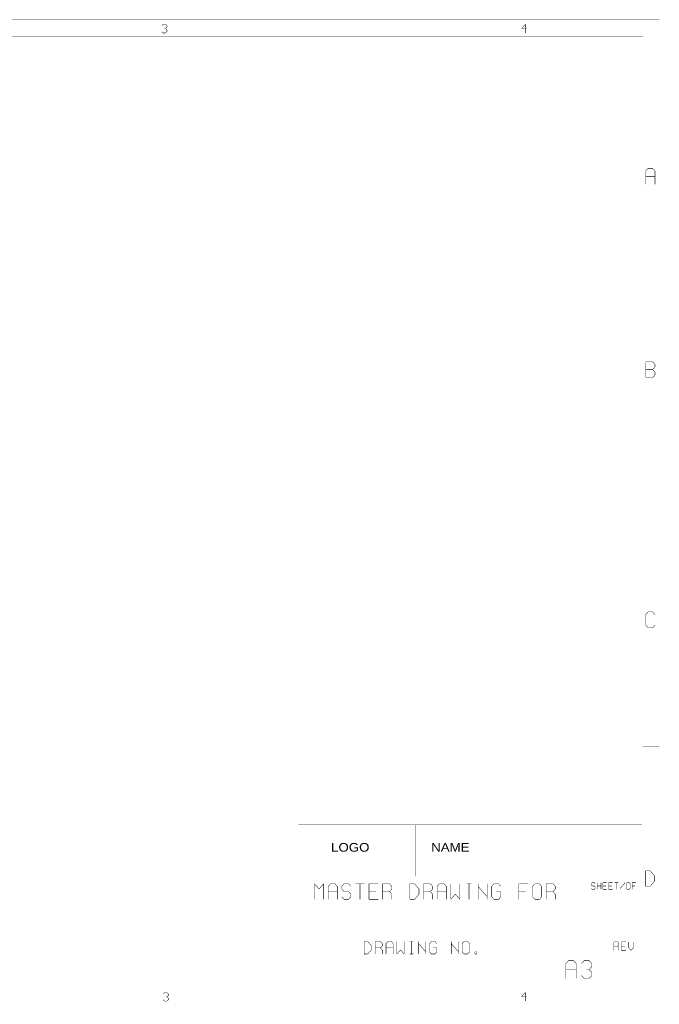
# Model space of a CAD drawing. Extents: x -104 to 533, y -93 to 357.
# Tile 7 of 7: x 241 to 533, y -93 to 357. Entities that reach past the tile are written whole.
import ezdxf

# ---------------------------------------------------------------- set-up
doc = ezdxf.new("R2010")
doc.units = 0
doc.layers.add('DRAWING_FORMAT_OUTLINE', color=7, linetype='CONTINUOUS')

msp = doc.modelspace()

# ---------------------------------------------------------------- linework, layer by layer
at = {"layer": 'DRAWING_FORMAT_OUTLINE'}
for points, const_width in [([(-103.6066, 357.0478), (533.4254, 357.0478)], 0.0508), ([(390.1694, 349.4532), (390.1694, 357.0732)], 0.0508), ([(533.4254, 357.0478), (533.4254, -92.5322)], 0.0508), ([(306.2732, 354.3554), (306.8574, 355.0158)], 0.2032), ([(306.8574, 351.028), (306.2732, 351.6884)], 0.2032), ([(306.8574, 355.0158), (308.0258, 355.0158)], 0.2032), ([(308.0258, 351.028), (306.8574, 351.028)], 0.2032), ([(308.0258, 353.0346), (307.4416, 353.0346)], 0.2032), ([(308.0258, 355.0158), (308.61, 354.3554)], 0.2032), ([(308.61, 353.695), (308.0258, 353.0346)], 0.2032), ([(308.0258, 353.0346), (308.61, 352.3488)], 0.2032), ([(308.61, 351.6884), (308.0258, 351.028)], 0.2032), ([(308.61, 354.3554), (308.61, 353.695)], 0.2032), ([(308.61, 352.3488), (308.61, 351.6884)], 0.2032), ([(470.535, 353.0346), (472.2876, 355.0158)], 0.2032), ([(472.8464, 353.0346), (470.535, 353.0346)], 0.2032), ([(472.2876, 355.0158), (472.2876, 351.028)], 0.2032), ([(525.8054, 349.4278), (-73.1266, 349.4278)], 0.0508), ([(525.8054, -84.9122), (525.8054, 349.4278)], 0.0508), ([(527.2532, 287.9852), (528.32, 289.2044)], 0.2032), ([(527.2532, 281.9654), (527.2532, 287.9852)], 0.2032), ([(528.32, 289.2044), (530.4282, 289.2044)], 0.2032), ([(530.4282, 289.2044), (531.4696, 287.9852)], 0.2032), ([(531.4696, 287.9852), (531.4696, 281.9654)], 0.2032), ([(527.2532, 285.5722), (531.4696, 285.5722)], 0.2032), ([(525.8054, 250.9774), (533.4254, 250.9774)], 0.0508), ([(527.2532, 193.675), (527.2532, 200.8886)], 0.2032), ([(527.2532, 200.8886), (530.4282, 200.8886)], 0.2032), ([(530.4282, 200.8886), (531.4696, 199.6948)], 0.2032), ([(531.4696, 198.501), (530.4282, 197.2818)], 0.2032), ([(531.4696, 199.6948), (531.4696, 198.501)], 0.2032), ([(530.4282, 197.2818), (527.2532, 197.2818)], 0.2032), ([(530.4282, 193.675), (527.2532, 193.675)], 0.2032), ([(530.4282, 197.2818), (531.4696, 196.088)], 0.2032), ([(531.4696, 194.8688), (530.4282, 193.675)], 0.2032), ([(531.4696, 196.088), (531.4696, 194.8688)], 0.2032), ([(533.4254, 132.2578), (525.8054, 132.2578)], 0.0508), ([(527.2532, 85.4202), (528.32, 86.6394)], 0.2032), ([(527.2532, 80.6196), (527.2532, 85.4202)], 0.2032), ([(528.32, 86.6394), (530.4282, 86.6394)], 0.2032), ([(530.4282, 86.6394), (531.4696, 85.4202)], 0.2032), ([(528.32, 79.4004), (527.2532, 80.6196)], 0.2032), ([(530.4282, 79.4004), (528.32, 79.4004)], 0.2032), ([(531.4696, 80.6196), (530.4282, 79.4004)], 0.2032), ([(525.8054, 25.0444), (533.4254, 25.0444)], 0.0508), ([(368.6302, -10.5918), (368.6302, -34.0868)], 0.0508), ([(525.4752, -10.5918), (368.6302, -10.5918)], 0.0508), ([(421.9702, -34.0868), (421.9702, -10.5918)], 0.0508), ([(368.6302, -92.5322), (368.6302, -34.0868)], 0.0508), ([(525.4752, -34.0868), (368.6302, -34.0868)], 0.0508), ([(501.142, -61.5188), (501.142, -34.0868)], 0.0508), ([(527.2278, -38.6334), (527.2278, -31.5976)], 0.2032), ([(527.2278, -31.5976), (529.2852, -31.5976)], 0.2032), ([(529.2852, -31.5976), (530.3266, -32.766)], 0.2032), ([(530.3266, -32.766), (531.3426, -33.9344)], 0.2032), ([(531.3426, -33.9344), (531.3426, -36.2966)], 0.2032), ([(375.9962, -44.6278), (375.9962, -37.5158)], 0.2032), ([(375.9962, -37.5158), (378.079, -39.9034)], 0.2032), ([(378.079, -39.9034), (380.1618, -37.5158)], 0.2032), ([(380.1618, -37.5158), (380.1618, -44.6278)], 0.2032), ([(382.2192, -38.7096), (383.2606, -37.5158)], 0.2032), ([(382.2192, -44.6278), (382.2192, -38.7096)], 0.2032), ([(383.2606, -37.5158), (385.3434, -37.5158)], 0.2032), ([(385.3434, -37.5158), (386.3848, -38.7096)], 0.2032), ([(386.3848, -38.7096), (386.3848, -44.6278)], 0.2032), ([(388.4422, -38.7096), (389.4836, -37.5158)], 0.2032), ([(388.4422, -39.9034), (388.4422, -38.7096)], 0.2032), ([(389.4836, -41.0718), (388.4422, -39.9034)], 0.2032), ([(389.4836, -37.5158), (391.5664, -37.5158)], 0.2032), ([(391.5664, -37.5158), (392.6078, -38.7096)], 0.2032), ([(394.6652, -37.5158), (398.8308, -37.5158)], 0.2032), ([(396.748, -44.6278), (396.748, -37.5158)], 0.2032), ([(400.8882, -44.6278), (400.8882, -37.5158)], 0.2032), ([(400.8882, -37.5158), (405.0538, -37.5158)], 0.2032), ([(407.1112, -44.6278), (407.1112, -37.5158)], 0.2032), ([(407.1112, -37.5158), (410.2354, -37.5158)], 0.2032), ([(410.2354, -37.5158), (411.2768, -38.7096)], 0.2032), ([(411.2768, -39.9034), (410.2354, -41.0718)], 0.2032), ([(411.2768, -38.7096), (411.2768, -39.9034)], 0.2032), ([(419.5572, -44.6278), (419.5572, -37.5158)], 0.2032), ([(419.5572, -37.5158), (421.64, -37.5158)], 0.2032), ([(421.64, -37.5158), (422.6814, -38.7096)], 0.2032), ([(422.6814, -38.7096), (423.7228, -39.9034)], 0.2032), ([(423.7228, -39.9034), (423.7228, -42.2656)], 0.2032), ([(425.7802, -44.6278), (425.7802, -37.5158)], 0.2032), ([(425.7802, -37.5158), (428.9044, -37.5158)], 0.2032), ([(428.9044, -37.5158), (429.9458, -38.7096)], 0.2032), ([(429.9458, -39.9034), (428.9044, -41.0718)], 0.2032), ([(429.9458, -38.7096), (429.9458, -39.9034)], 0.2032), ([(432.0032, -38.7096), (433.0446, -37.5158)], 0.2032), ([(432.0032, -44.6278), (432.0032, -38.7096)], 0.2032), ([(433.0446, -37.5158), (435.1274, -37.5158)], 0.2032), ([(435.1274, -37.5158), (436.1688, -38.7096)], 0.2032), ([(436.1688, -38.7096), (436.1688, -44.6278)], 0.2032), ([(438.2262, -37.5158), (438.2262, -44.6278)], 0.2032), ([(442.3918, -44.6278), (442.3918, -37.5158)], 0.2032), ([(445.4906, -37.5158), (447.5734, -37.5158)], 0.2032), ([(446.532, -37.5158), (446.532, -44.6278)], 0.2032), ([(450.6722, -37.5158), (450.6722, -44.6278)], 0.2032), ([(450.6722, -38.7096), (454.8378, -43.4594)], 0.2032), ([(454.8378, -37.5158), (454.8378, -44.6278)], 0.2032), ([(456.8952, -38.7096), (457.9366, -37.5158)], 0.2032), ([(456.8952, -43.4594), (456.8952, -38.7096)], 0.2032), ([(457.9366, -37.5158), (460.0194, -37.5158)], 0.2032), ([(460.0194, -37.5158), (461.0608, -38.7096)], 0.2032), ([(469.3412, -44.6278), (469.3412, -37.5158)], 0.2032), ([(469.3412, -37.5158), (473.5068, -37.5158)], 0.2032), ([(475.5642, -38.7096), (476.6056, -37.5158)], 0.2032), ([(475.5642, -43.4594), (475.5642, -38.7096)], 0.2032), ([(476.6056, -37.5158), (478.6884, -37.5158)], 0.2032), ([(478.6884, -37.5158), (479.7298, -38.7096)], 0.2032), ([(479.7298, -38.7096), (479.7298, -43.4594)], 0.2032), ([(481.7872, -44.6278), (481.7872, -37.5158)], 0.2032), ([(481.7872, -37.5158), (484.9114, -37.5158)], 0.2032), ([(484.9114, -37.5158), (485.9528, -38.7096)], 0.2032), ([(485.9528, -39.9034), (484.9114, -41.0718)], 0.2032), ([(485.9528, -38.7096), (485.9528, -39.9034)], 0.2032), ([(502.3612, -37.5158), (502.8184, -37.0078)], 0.2032), ([(502.3612, -38.0238), (502.3612, -37.5158)], 0.2032), ([(502.8184, -38.5318), (502.3612, -38.0238)], 0.2032), ([(502.3612, -39.5478), (502.8184, -40.0558)], 0.2032), ([(502.8184, -37.0078), (503.7074, -37.0078)], 0.2032), ([(503.7074, -38.5318), (502.8184, -38.5318)], 0.2032), ([(502.8184, -40.0558), (503.7074, -40.0558)], 0.2032), ([(503.7074, -37.0078), (504.1392, -37.5158)], 0.2032), ([(504.1392, -39.0398), (503.7074, -38.5318)], 0.2032), ([(503.7074, -40.0558), (504.1392, -39.5478)], 0.2032), ([(504.1392, -39.5478), (504.1392, -39.0398)], 0.2032), ([(505.0282, -40.0558), (505.0282, -37.0078)], 0.2032), ([(506.8062, -38.5318), (505.0282, -38.5318)], 0.2032), ([(506.8062, -40.0558), (506.8062, -37.0078)], 0.2032), ([(507.6952, -40.0558), (507.6952, -37.0078)], 0.2032), ([(507.6952, -37.0078), (509.4732, -37.0078)], 0.2032), ([(509.0414, -38.5318), (507.6952, -38.5318)], 0.2032), ([(509.4732, -40.0558), (507.6952, -40.0558)], 0.2032), ([(510.3622, -40.0558), (510.3622, -37.0078)], 0.2032), ([(510.3622, -37.0078), (512.1402, -37.0078)], 0.2032), ([(511.7084, -38.5318), (510.3622, -38.5318)], 0.2032), ([(512.1402, -40.0558), (510.3622, -40.0558)], 0.2032), ([(513.0292, -37.0078), (514.8072, -37.0078)], 0.2032), ([(513.9182, -40.0558), (513.9182, -37.0078)], 0.2032), ([(517.4742, -37.5158), (515.6962, -39.5478)], 0.2032), ([(515.6962, -39.5478), (515.6962, -40.0558)], 0.2032), ([(517.4742, -37.0078), (517.4742, -37.5158)], 0.2032), ([(518.3632, -37.5158), (518.8204, -37.0078)], 0.2032), ([(518.3632, -39.5478), (518.3632, -37.5158)], 0.2032), ([(518.8204, -40.0558), (518.3632, -39.5478)], 0.2032), ([(518.8204, -37.0078), (519.7094, -37.0078)], 0.2032), ([(519.7094, -40.0558), (518.8204, -40.0558)], 0.2032), ([(519.7094, -37.0078), (520.1412, -37.5158)], 0.2032), ([(520.1412, -39.5478), (519.7094, -40.0558)], 0.2032), ([(520.1412, -37.5158), (520.1412, -39.5478)], 0.2032), ([(521.0302, -40.0558), (521.0302, -37.0078)], 0.2032), ([(521.0302, -37.0078), (522.8082, -37.0078)], 0.2032), ([(522.3764, -38.5318), (521.0302, -38.5318)], 0.2032), ([(529.2852, -38.6334), (527.2278, -38.6334)], 0.2032), ([(530.3266, -37.465), (529.2852, -38.6334)], 0.2032), ([(531.3426, -36.2966), (530.3266, -37.465)], 0.2032), ([(382.2192, -41.0718), (386.3848, -41.0718)], 0.2032), ([(388.4422, -43.4594), (389.4836, -44.6278)], 0.2032), ([(391.5664, -41.0718), (389.4836, -41.0718)], 0.2032), ([(389.4836, -44.6278), (391.5664, -44.6278)], 0.2032), ([(392.6078, -42.2656), (391.5664, -41.0718)], 0.2032), ([(391.5664, -44.6278), (392.6078, -43.4594)], 0.2032), ([(392.6078, -43.4594), (392.6078, -42.2656)], 0.2032), ([(404.0124, -41.0718), (400.8882, -41.0718)], 0.2032), ([(405.0538, -44.6278), (400.8882, -44.6278)], 0.2032), ([(410.2354, -41.0718), (407.1112, -41.0718)], 0.2032), ([(410.2354, -41.0718), (411.2768, -42.2656)], 0.2032), ([(411.2768, -42.2656), (411.2768, -44.6278)], 0.2032), ([(421.64, -44.6278), (419.5572, -44.6278)], 0.2032), ([(422.6814, -43.4594), (421.64, -44.6278)], 0.2032), ([(423.7228, -42.2656), (422.6814, -43.4594)], 0.2032), ([(428.9044, -41.0718), (425.7802, -41.0718)], 0.2032), ([(428.9044, -41.0718), (429.9458, -42.2656)], 0.2032), ([(429.9458, -42.2656), (429.9458, -44.6278)], 0.2032), ([(432.0032, -41.0718), (436.1688, -41.0718)], 0.2032), ([(438.2262, -44.6278), (440.309, -42.2656)], 0.2032), ([(440.309, -42.2656), (442.3918, -44.6278)], 0.2032), ([(457.9366, -44.6278), (456.8952, -43.4594)], 0.2032), ([(460.0194, -44.6278), (457.9366, -44.6278)], 0.2032), ([(458.978, -41.0718), (461.0608, -41.0718)], 0.2032), ([(461.0608, -43.4594), (460.0194, -44.6278)], 0.2032), ([(461.0608, -41.0718), (461.0608, -43.4594)], 0.2032), ([(472.4654, -41.0718), (469.3412, -41.0718)], 0.2032), ([(476.6056, -44.6278), (475.5642, -43.4594)], 0.2032), ([(478.6884, -44.6278), (476.6056, -44.6278)], 0.2032), ([(479.7298, -43.4594), (478.6884, -44.6278)], 0.2032), ([(484.9114, -41.0718), (481.7872, -41.0718)], 0.2032), ([(484.9114, -41.0718), (485.9528, -42.2656)], 0.2032), ([(485.9528, -42.2656), (485.9528, -44.6278)], 0.2032), ([(501.142, -42.7482), (525.8308, -42.7482)], 0.0508), ([(525.4752, -61.3918), (368.6302, -61.3918)], 0.0508), ([(486.1052, -84.8868), (486.1052, -61.5188)], 0.0508), ([(508.8382, -84.8868), (508.8382, -61.5188)], 0.0508), ([(398.653, -63.9064), (400.304, -63.9064)], 0.2032), ([(398.653, -69.596), (398.653, -63.9064)], 0.2032), ([(400.304, -63.9064), (401.1422, -64.8462)], 0.2032), ([(401.1422, -64.8462), (401.9804, -65.786)], 0.2032), ([(401.9804, -65.786), (401.9804, -67.691)], 0.2032), ([(403.6314, -69.596), (403.6314, -63.9064)], 0.2032), ([(403.6314, -63.9064), (406.1206, -63.9064)], 0.2032), ([(406.1206, -66.7512), (403.6314, -66.7512)], 0.2032), ([(406.1206, -63.9064), (406.9588, -64.8462)], 0.2032), ([(406.9588, -65.786), (406.1206, -66.7512)], 0.2032), ([(406.1206, -66.7512), (406.9588, -67.691)], 0.2032), ([(406.9588, -64.8462), (406.9588, -65.786)], 0.2032), ([(408.6098, -64.8462), (409.448, -63.9064)], 0.2032), ([(408.6098, -69.596), (408.6098, -64.8462)], 0.2032), ([(408.6098, -66.7512), (411.9372, -66.7512)], 0.2032), ([(409.448, -63.9064), (411.099, -63.9064)], 0.2032), ([(411.099, -63.9064), (411.9372, -64.8462)], 0.2032), ([(411.9372, -64.8462), (411.9372, -69.596)], 0.2032), ([(413.5882, -63.9064), (413.5882, -69.596)], 0.2032), ([(416.8902, -69.596), (416.8902, -63.9064)], 0.2032), ([(419.3794, -63.9064), (421.0558, -63.9064)], 0.2032), ([(420.2176, -63.9064), (420.2176, -69.596)], 0.2032), ([(423.545, -63.9064), (423.545, -69.596)], 0.2032), ([(423.545, -64.8462), (426.847, -68.6308)], 0.2032), ([(426.847, -63.9064), (426.847, -69.596)], 0.2032), ([(428.5234, -64.8462), (429.3362, -63.9064)], 0.2032), ([(428.5234, -68.6308), (428.5234, -64.8462)], 0.2032), ([(429.3362, -63.9064), (431.0126, -63.9064)], 0.2032), ([(430.1744, -66.7512), (431.8254, -66.7512)], 0.2032), ([(431.0126, -63.9064), (431.8254, -64.8462)], 0.2032), ([(431.8254, -66.7512), (431.8254, -68.6308)], 0.2032), ([(438.4548, -63.9064), (438.4548, -69.596)], 0.2032), ([(438.4548, -64.8462), (441.7822, -68.6308)], 0.2032), ([(441.7822, -63.9064), (441.7822, -69.596)], 0.2032), ([(443.4332, -64.8462), (444.2714, -63.9064)], 0.2032), ([(443.4332, -68.6308), (443.4332, -64.8462)], 0.2032), ([(444.2714, -63.9064), (445.9224, -63.9064)], 0.2032), ([(445.9224, -63.9064), (446.7606, -64.8462)], 0.2032), ([(446.7606, -64.8462), (446.7606, -68.6308)], 0.2032), ([(512.699, -67.8942), (512.699, -64.0334)], 0.2032), ([(512.699, -64.0334), (514.3754, -64.0334)], 0.2032), ([(514.3754, -65.9638), (512.699, -65.9638)], 0.2032), ([(514.3754, -64.0334), (514.9342, -64.6938)], 0.2032), ([(514.9342, -65.3288), (514.3754, -65.9638)], 0.2032), ([(514.3754, -65.9638), (514.9342, -66.6242)], 0.2032), ([(514.9342, -64.6938), (514.9342, -65.3288)], 0.2032), ([(514.9342, -66.6242), (514.9342, -67.8942)], 0.2032), ([(516.0772, -67.8942), (516.0772, -64.0334)], 0.2032), ([(516.0772, -64.0334), (518.3124, -64.0334)], 0.2032), ([(517.7536, -65.9638), (516.0772, -65.9638)], 0.2032), ([(519.4554, -64.0334), (519.4554, -66.6242)], 0.2032), ([(519.4554, -66.6242), (520.573, -67.8942)], 0.2032), ([(520.573, -67.8942), (521.6906, -66.6242)], 0.2032), ([(521.6906, -66.6242), (521.6906, -64.0334)], 0.2032), ([(400.304, -69.596), (398.653, -69.596)], 0.2032), ([(401.1422, -68.6308), (400.304, -69.596)], 0.2032), ([(401.9804, -67.691), (401.1422, -68.6308)], 0.2032), ([(406.9588, -67.691), (406.9588, -69.596)], 0.2032), ([(413.5882, -69.596), (415.2392, -67.691)], 0.2032), ([(415.2392, -67.691), (416.8902, -69.596)], 0.2032), ([(419.3794, -69.596), (421.0558, -69.596)], 0.2032), ([(429.3362, -69.596), (428.5234, -68.6308)], 0.2032), ([(431.0126, -69.596), (429.3362, -69.596)], 0.2032), ([(431.8254, -68.6308), (431.0126, -69.596)], 0.2032), ([(444.2714, -69.596), (443.4332, -68.6308)], 0.2032), ([(445.9224, -69.596), (444.2714, -69.596)], 0.2032), ([(446.7606, -68.6308), (445.9224, -69.596)], 0.2032), ([(449.2498, -68.6308), (450.088, -68.6308)], 0.2032), ([(449.2498, -69.596), (449.2498, -68.6308)], 0.2032), ([(450.088, -69.596), (449.2498, -69.596)], 0.2032), ([(450.088, -68.6308), (450.088, -69.596)], 0.2032), ([(518.3124, -67.8942), (516.0772, -67.8942)], 0.2032), ([(490.7788, -73.9648), (491.9726, -72.6186)], 0.2032), ([(490.7788, -80.7466), (490.7788, -73.9648)], 0.2032), ([(491.9726, -72.6186), (494.3348, -72.6186)], 0.2032), ([(494.3348, -72.6186), (495.5286, -73.9648)], 0.2032), ([(495.5286, -73.9648), (495.5286, -80.7466)], 0.2032), ([(497.8908, -73.9648), (499.0846, -72.6186)], 0.2032), ([(499.0846, -72.6186), (501.4468, -72.6186)], 0.2032), ([(501.4468, -72.6186), (502.6406, -73.9648)], 0.2032), ([(502.6406, -75.311), (501.4468, -76.6826)], 0.2032), ([(502.6406, -73.9648), (502.6406, -75.311)], 0.2032), ([(490.7788, -76.6826), (495.5286, -76.6826)], 0.2032), ([(499.0846, -80.7466), (497.8908, -79.375)], 0.2032), ([(501.4468, -80.7466), (499.0846, -80.7466)], 0.2032), ([(501.4468, -76.6826), (500.2784, -76.6826)], 0.2032), ([(501.4468, -76.6826), (502.6406, -78.0288)], 0.2032), ([(502.6406, -79.375), (501.4468, -80.7466)], 0.2032), ([(502.6406, -78.0288), (502.6406, -79.375)], 0.2032), ([(-73.1266, -84.9122), (525.8054, -84.9122)], 0.0508), ([(390.1694, -92.5068), (390.1694, -84.8868)], 0.0508), ([(306.9336, -87.7824), (307.5178, -87.122)], 0.2032), ([(307.5178, -87.122), (308.6608, -87.122)], 0.2032), ([(308.6608, -89.1032), (308.102, -89.1032)], 0.2032), ([(308.6608, -87.122), (309.245, -87.7824)], 0.2032), ([(309.245, -88.4428), (308.6608, -89.1032)], 0.2032), ([(308.6608, -89.1032), (309.245, -89.7636)], 0.2032), ([(309.245, -87.7824), (309.245, -88.4428)], 0.2032), ([(309.245, -89.7636), (309.245, -90.424)], 0.2032), ([(470.535, -89.1032), (472.2876, -87.122)], 0.2032), ([(472.8464, -89.1032), (470.535, -89.1032)], 0.2032), ([(472.2876, -87.122), (472.2876, -91.0844)], 0.2032), ([(-103.6066, -92.5322), (533.4254, -92.5322)], 0.0508), ([(307.5178, -91.0844), (306.9336, -90.424)], 0.2032), ([(308.6608, -91.0844), (307.5178, -91.0844)], 0.2032), ([(309.245, -90.424), (308.6608, -91.0844)], 0.2032)]:
    msp.add_lwpolyline(points, dxfattribs=dict(at, const_width=const_width))

# ---------------------------------------------------------------- texts
at = {"layer": 'DRAWING_FORMAT_OUTLINE', "width": 1.146248}
for s, p in [('LOGO', (383.540009, -22.860001)), ('NAME', (429.26001, -22.860001))]:
    msp.add_text(s, height=3.95986, dxfattribs=at).set_placement(p)

doc.saveas('drawing.dxf')
